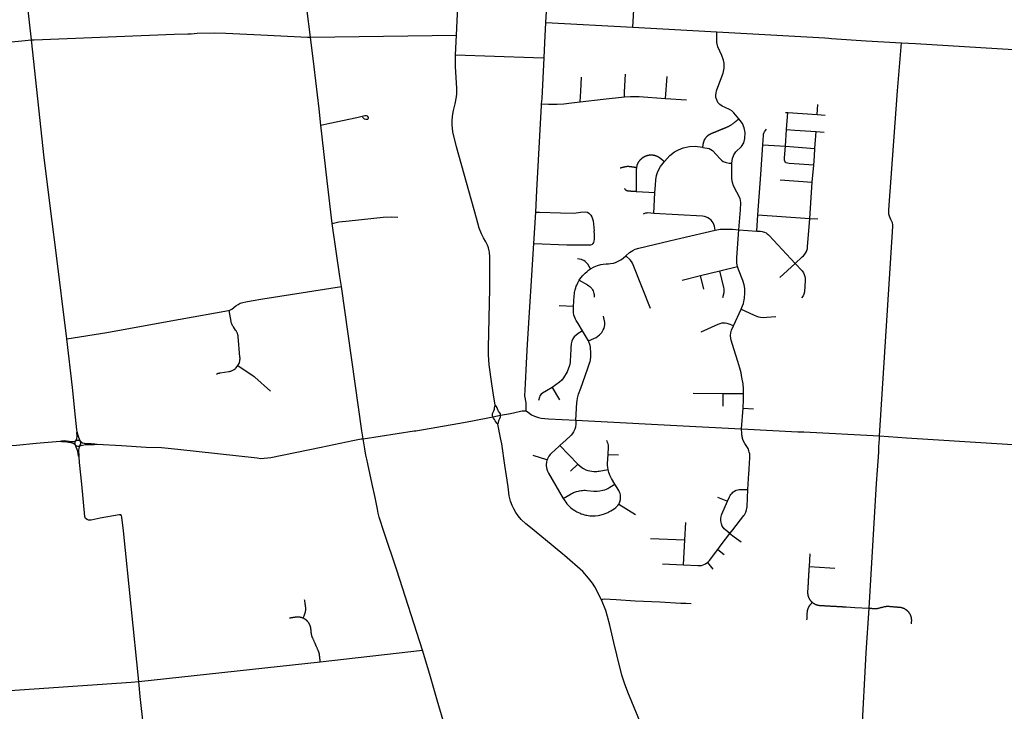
# Model space of a CAD drawing. Header units: feet. Extents: x 1677015 to 1902061, y 161166 to 378285.
# Tile 15 of 66: x 1781776 to 1800426, y 188401 to 201513. Entities that reach past the tile are written whole.
import ezdxf

# ---------------------------------------------------------------- set-up
doc = ezdxf.new("R2010")
doc.units = ezdxf.units.FT
doc.header["$MEASUREMENT"] = 0
doc.layers.add('326765_Road_Centerlines_O', color=7, linetype='Continuous')

msp = doc.modelspace()

# ---------------------------------------------------------------- linework, layer by layer
at = {"layer": '326765_Road_Centerlines_O'}
for p, q in [((1791745, 201457), (1793393, 201370)), ((1793393, 201370), (1794978, 201282)), ((1787287, 201183), (1790048, 201218)), ((1790030, 200848), (1790048, 201218)), ((1794011, 200020), (1794039, 200434)), ((1794011, 200020), (1794407, 199993)), ((1796283, 199756), (1796325, 199753)), ((1796303, 199433), (1796325, 199753)), ((1796325, 199753), (1796884, 199714)), ((1796884, 199714), (1796895, 199906)), ((1796884, 199714), (1797035, 199703)), ((1796280, 199113), (1796303, 199433)), ((1796303, 199433), (1796461, 199421)), ((1796461, 199421), (1796862, 199393)), ((1796839, 199073), (1796862, 199393)), ((1796862, 199393), (1797015, 199382)), ((1795852, 199143), (1796280, 199113)), ((1796280, 199113), (1796437, 199102)), ((1796437, 199102), (1796839, 199073)), ((1796828, 198924), (1796839, 199073)), ((1796816, 198754), (1796828, 198924)), ((1796789, 198435), (1796816, 198754)), ((1796180, 198478), (1796789, 198435)), ((1796740, 197747), (1796789, 198435)), ((1793459, 198259), (1793809, 198238)), ((1793785, 197842), (1793809, 198238)), ((1791514, 197271), (1791552, 197862)), ((1795738, 197506), (1795760, 197816)), ((1795760, 197816), (1796740, 197747)), ((1796740, 197747), (1796895, 197736)), ((1795398, 197530), (1795738, 197506)), ((1795035, 196750), (1795373, 196832)), ((1796173, 196625), (1796463, 196893)), ((1794323, 196577), (1794672, 196662)), ((1794672, 196662), (1795035, 196750)), ((1794735, 196406), (1794672, 196662)), ((1792267, 196075), (1791992, 196086)), ((1795296, 195710), (1795443, 196023)), ((1792548, 195425), (1792438, 195615)), ((1791863, 194541), (1792001, 194309)), ((1790782, 194204), (1790752, 194400)), ((1795104, 194422), (1794530, 194425)), ((1795101, 194188), (1795104, 194422)), ((1795489, 194422), (1795104, 194422)), ((1790791, 194198), (1790782, 194204)), ((1795451, 193759), (1795478, 194148)), ((1795478, 194148), (1795674, 194136)), ((1790323, 193904), (1790739, 193987)), ((1790739, 193987), (1790884, 194015)), ((1790883, 193587), (1790832, 193846)), ((1795451, 193759), (1796516, 193703)), ((1798059, 193569), (1798061, 193621)), ((1792010, 193439), (1792350, 193084)), ((1798052, 193413), (1798059, 193569)), ((1791764, 193166), (1791499, 193252)), ((1792922, 193271), (1793119, 193262)), ((1792208, 192952), (1792350, 193084)), ((1793123, 192327), (1793443, 192135)), ((1794996, 192464), (1795180, 192383)), ((1794374, 191650), (1794396, 191983)), ((1793722, 191680), (1794374, 191650)), ((1794350, 191178), (1794374, 191650)), ((1795000, 191469), (1795121, 191376)), ((1796742, 191386), (1796728, 191147)), ((1793953, 191199), (1794350, 191178)), ((1794803, 191221), (1794904, 191094)), ((1797595, 190372), (1797869, 190356)), ((1787470, 189342), (1789403, 189563)), ((1784030, 188969), (1787470, 189342))]:
    msp.add_line(p, q, dxfattribs=at)
for points in [[(1791745, 201457), (1791980, 205445), (1791995, 205702)], [(1782003, 201130), (1781668, 204103), (1781658, 204134), (1781649, 204156), (1781634, 204176)], [(1790048, 201218), (1790077, 201761), (1790026, 202588), (1789993, 202966)], [(1787287, 201183), (1787218, 201724), (1787172, 202102), (1787135, 202373)], [(1793393, 201370), (1793404, 201587), (1793411, 201706), (1793410, 201753), (1793398, 201861), (1793395, 201940), (1793399, 202007)], [(1791711, 200787), (1791724, 201072), (1791745, 201457)], [(1782003, 201130), (1782050, 201134), (1784705, 201241), (1784960, 201244), (1785023, 201247), (1785141, 201255), (1785472, 201264), (1785683, 201258), (1786344, 201228), (1787229, 201179), (1787287, 201183)], [(1795397, 199632), (1795303, 199746), (1795265, 199783), (1795219, 199808), (1795136, 199846), (1795079, 199874), (1795040, 199904), (1795003, 199944), (1794978, 199993), (1794965, 200036), (1794965, 200085), (1794966, 200124), (1794974, 200165), (1795002, 200231), (1795103, 200500), (1795121, 200594), (1795119, 200687), (1795105, 200743), (1795075, 200832), (1794998, 200998), (1794984, 201080), (1794978, 201282)], [(1794978, 201282), (1797029, 201167), (1797105, 201162), (1797153, 201159)], [(1780893, 201027), (1781816, 201113), (1782003, 201130)], [(1782672, 195462), (1782461, 197144), (1782391, 197686), (1782243, 198896), (1782003, 201130)], [(1787482, 199514), (1787448, 199823), (1787355, 200618), (1787287, 201183)], [(1797153, 201159), (1797810, 201115), (1798478, 201077)], [(1798061, 193621), (1798317, 197590), (1798316, 197625), (1798309, 197659), (1798297, 197690), (1798277, 197723), (1798252, 197787), (1798242, 197826), (1798241, 197911), (1798406, 200166), (1798478, 201077)], [(1798478, 201077), (1798743, 201060), (1801836, 200870)], [(1790675, 197106), (1790671, 197131), (1790657, 197186), (1790636, 197238), (1790605, 197304), (1790564, 197378), (1790523, 197452), (1790482, 197563), (1790428, 197749), (1790048, 199105), (1789982, 199385), (1789970, 199522), (1789969, 199590), (1789974, 199686), (1789994, 199791), (1790023, 199915), (1790051, 200053), (1790056, 200110), (1790055, 200207), (1790031, 200627), (1790030, 200848)], [(1790030, 200848), (1791507, 200795), (1791711, 200787)], [(1791663, 199920), (1791670, 200018), (1791711, 200787)], [(1792394, 199954), (1792404, 200161), (1792420, 200425)], [(1793232, 200050), (1793229, 200144), (1793251, 200480)], [(1791663, 199920), (1791795, 199913), (1791956, 199910), (1792082, 199918), (1792231, 199935), (1792394, 199954)], [(1792394, 199954), (1792825, 200004), (1793232, 200050)], [(1793232, 200050), (1793347, 200057), (1793428, 200058), (1793510, 200054), (1794011, 200020)], [(1791552, 197862), (1791573, 198277), (1791661, 199884), (1791663, 199920)], [(1787482, 199514), (1787650, 199553), (1788163, 199658), (1788241, 199677), (1788313, 199694), (1788339, 199696), (1788355, 199691), (1788366, 199680), (1788375, 199656), (1788377, 199641), (1788373, 199629), (1788365, 199623), (1788352, 199619), (1788335, 199618), (1788310, 199629), (1788289, 199644), (1788267, 199663)], [(1794714, 199093), (1794714, 199099), (1794715, 199104), (1794716, 199109), (1794717, 199113), (1794718, 199118), (1794719, 199123), (1794719, 199128), (1794720, 199132), (1794721, 199137), (1794722, 199142), (1794723, 199146), (1794724, 199151), (1794724, 199156), (1794725, 199160), (1794726, 199165), (1794727, 199169), (1794728, 199173), (1794728, 199178), (1794729, 199182), (1794730, 199186), (1794732, 199191), (1794733, 199195), (1794734, 199199), (1794735, 199203), (1794737, 199207), (1794738, 199211), (1794740, 199215), (1794741, 199219), (1794743, 199223), (1794745, 199227), (1794746, 199231), (1794748, 199235), (1794750, 199239), (1794752, 199243), (1794754, 199247), (1794757, 199251), (1794759, 199255), (1794761, 199258), (1794763, 199262), (1794766, 199266), (1794768, 199269), (1794771, 199273), (1794773, 199276), (1794776, 199280), (1794779, 199283), (1794782, 199287), (1794784, 199290), (1794787, 199293), (1794790, 199296), (1794793, 199299), (1794796, 199303), (1794799, 199306), (1794803, 199309), (1794806, 199312), (1794809, 199314), (1794812, 199317), (1794816, 199320), (1794819, 199323), (1794823, 199325), (1794826, 199328), (1794830, 199331), (1794833, 199333), (1794837, 199335), (1794841, 199338), (1794844, 199340), (1794848, 199342), (1794852, 199344), (1794856, 199347), (1794860, 199349), (1794863, 199350), (1794867, 199352), (1794871, 199354), (1794875, 199356), (1794880, 199358), (1794885, 199360), (1794890, 199362), (1794894, 199364), (1794899, 199366), (1794903, 199367), (1794908, 199369), (1794913, 199371), (1794917, 199373), (1794922, 199375), (1794926, 199377), (1794931, 199379), (1794936, 199381), (1794940, 199383), (1794945, 199385), (1794950, 199386), (1794954, 199388), (1794959, 199390), (1794963, 199392), (1794968, 199394), (1794973, 199396), (1794977, 199398), (1794982, 199400), (1794986, 199402), (1794991, 199404), (1794996, 199405), (1795000, 199407), (1795005, 199409), (1795010, 199411), (1795014, 199413), (1795019, 199415), (1795023, 199417), (1795028, 199419), (1795033, 199421), (1795037, 199422), (1795042, 199424), (1795046, 199426), (1795051, 199428), (1795056, 199430), (1795060, 199432), (1795065, 199434), (1795070, 199436), (1795074, 199438), (1795079, 199440), (1795083, 199441), (1795088, 199443), (1795093, 199445), (1795097, 199447), (1795102, 199449), (1795106, 199451), (1795111, 199453), (1795116, 199455), (1795120, 199457), (1795125, 199459), (1795130, 199460), (1795134, 199462), (1795139, 199464), (1795143, 199466), (1795148, 199468), (1795153, 199470), (1795157, 199472), (1795162, 199474), (1795171, 199477), (1795180, 199481), (1795190, 199486), (1795199, 199490), (1795208, 199495), (1795218, 199500), (1795227, 199505), (1795236, 199510), (1795245, 199515), (1795254, 199521), (1795263, 199526), (1795272, 199532), (1795280, 199538), (1795289, 199544), (1795297, 199550), (1795305, 199557), (1795314, 199563), (1795319, 199568), (1795323, 199571), (1795327, 199574), (1795331, 199577), (1795335, 199581), (1795338, 199584), (1795342, 199587), (1795346, 199590), (1795350, 199593), (1795354, 199596), (1795357, 199600), (1795361, 199603), (1795365, 199606), (1795369, 199609), (1795372, 199612), (1795376, 199615), (1795380, 199618), (1795384, 199621), (1795387, 199624), (1795391, 199628), (1795397, 199632)], [(1795268, 198794), (1795278, 198880), (1795300, 198948), (1795340, 199007), (1795446, 199112), (1795492, 199181), (1795511, 199261), (1795517, 199373), (1795500, 199460), (1795465, 199542), (1795425, 199599), (1795397, 199632)], [(1787697, 197647), (1787598, 198461), (1787482, 199514)], [(1795852, 199143), (1795865, 199318), (1795868, 199340), (1795873, 199361), (1795884, 199387), (1795901, 199413), (1795921, 199438)], [(1793987, 198823), (1794092, 198937), (1794178, 199005), (1794256, 199049), (1794345, 199082), (1794461, 199108), (1794568, 199113), (1794707, 199095), (1794714, 199093)], [(1794714, 199093), (1794834, 199070), (1794870, 199054), (1794902, 199031), (1795042, 198873), (1795070, 198848), (1795104, 198825), (1795157, 198803), (1795216, 198795), (1795268, 198794)], [(1795760, 197816), (1795813, 198581), (1795852, 199143)], [(1796816, 198754), (1796348, 198787), (1796319, 198790), (1796296, 198798), (1796280, 198811), (1796266, 198831), (1796260, 198853), (1796261, 198894), (1796280, 199113)], [(1793464, 198708), (1793464, 198712), (1793471, 198744), (1793472, 198751), (1793474, 198755), (1793475, 198760), (1793477, 198764), (1793478, 198769), (1793480, 198773), (1793482, 198778), (1793484, 198782), (1793486, 198787), (1793488, 198791), (1793490, 198795), (1793492, 198800), (1793494, 198804), (1793496, 198808), (1793499, 198812), (1793501, 198817), (1793504, 198821), (1793506, 198825), (1793509, 198829), (1793512, 198833), (1793514, 198837), (1793517, 198840), (1793520, 198844), (1793524, 198849), (1793536, 198862), (1793551, 198878), (1793556, 198882), (1793560, 198886), (1793564, 198889), (1793568, 198892), (1793571, 198895), (1793575, 198897), (1793579, 198900), (1793583, 198903), (1793587, 198906), (1793591, 198908), (1793595, 198911), (1793599, 198913), (1793603, 198915), (1793608, 198918), (1793612, 198920), (1793616, 198922), (1793621, 198924), (1793625, 198926), (1793629, 198928), (1793634, 198930), (1793638, 198932), (1793643, 198933), (1793647, 198935), (1793652, 198936), (1793656, 198938), (1793661, 198939), (1793666, 198941), (1793670, 198942), (1793675, 198943), (1793680, 198944), (1793684, 198945), (1793689, 198946), (1793694, 198946), (1793699, 198947), (1793703, 198948), (1793708, 198948), (1793713, 198949), (1793718, 198949), (1793722, 198949), (1793727, 198950), (1793732, 198950), (1793737, 198950), (1793742, 198950), (1793746, 198950), (1793751, 198950), (1793756, 198949), (1793761, 198949), (1793766, 198948), (1793770, 198948), (1793775, 198947), (1793780, 198946), (1793785, 198946), (1793789, 198945), (1793794, 198944), (1793799, 198943), (1793803, 198942), (1793808, 198941), (1793813, 198939), (1793817, 198938), (1793822, 198936), (1793826, 198935), (1793831, 198933), (1793835, 198932), (1793840, 198930), (1793844, 198928), (1793849, 198926), (1793853, 198924), (1793857, 198922), (1793862, 198920), (1793866, 198918), (1793870, 198915), (1793874, 198913), (1793878, 198911), (1793883, 198908), (1793887, 198906), (1793891, 198903), (1793895, 198900), (1793898, 198897), (1793902, 198894), (1793906, 198892), (1793910, 198889), (1793914, 198886), (1793916, 198883), (1793920, 198880), (1793924, 198877), (1793927, 198875), (1793987, 198823)], [(1793809, 198238), (1793817, 198377), (1793824, 198479), (1793840, 198562), (1793866, 198638), (1793915, 198731), (1793987, 198823)], [(1793147, 198703), (1793152, 198704), (1793157, 198705), (1793162, 198707), (1793166, 198708), (1793171, 198709), (1793176, 198710), (1793181, 198711), (1793185, 198713), (1793190, 198714), (1793195, 198715), (1793200, 198716), (1793205, 198718), (1793209, 198719), (1793214, 198720), (1793219, 198721), (1793224, 198723), (1793228, 198724), (1793233, 198725), (1793238, 198726), (1793244, 198728), (1793249, 198729), (1793253, 198730), (1793257, 198730), (1793261, 198731), (1793266, 198732), (1793270, 198732), (1793274, 198733), (1793279, 198733), (1793283, 198734), (1793287, 198734), (1793292, 198734), (1793296, 198734), (1793300, 198734), (1793305, 198734), (1793309, 198734), (1793314, 198734), (1793318, 198734), (1793322, 198733), (1793327, 198733), (1793331, 198732), (1793335, 198732), (1793339, 198731), (1793344, 198731), (1793349, 198730), (1793353, 198729), (1793358, 198728), (1793363, 198728), (1793368, 198727), (1793373, 198726), (1793378, 198725), (1793383, 198724), (1793388, 198724), (1793393, 198723), (1793398, 198722), (1793403, 198721), (1793408, 198721), (1793413, 198720), (1793418, 198719), (1793422, 198718), (1793427, 198718), (1793432, 198717), (1793437, 198716), (1793442, 198715), (1793447, 198715), (1793452, 198714), (1793457, 198713), (1793464, 198712)], [(1793459, 198259), (1793459, 198264), (1793459, 198269), (1793459, 198274), (1793459, 198279), (1793459, 198284), (1793459, 198289), (1793459, 198294), (1793459, 198299), (1793459, 198304), (1793459, 198309), (1793460, 198314), (1793460, 198319), (1793460, 198324), (1793460, 198329), (1793460, 198334), (1793460, 198338), (1793460, 198343), (1793460, 198348), (1793460, 198353), (1793460, 198358), (1793460, 198363), (1793460, 198368), (1793460, 198373), (1793460, 198378), (1793460, 198383), (1793460, 198388), (1793460, 198393), (1793460, 198398), (1793460, 198403), (1793460, 198408), (1793460, 198413), (1793460, 198418), (1793460, 198423), (1793460, 198428), (1793460, 198433), (1793460, 198438), (1793460, 198443), (1793460, 198448), (1793460, 198453), (1793460, 198458), (1793460, 198463), (1793461, 198468), (1793461, 198473), (1793461, 198478), (1793461, 198483), (1793461, 198488), (1793461, 198493), (1793461, 198498), (1793461, 198503), (1793461, 198508), (1793461, 198513), (1793461, 198518), (1793461, 198522), (1793461, 198527), (1793461, 198532), (1793461, 198537), (1793461, 198542), (1793461, 198547), (1793461, 198552), (1793461, 198557), (1793461, 198562), (1793461, 198567), (1793461, 198572), (1793461, 198577), (1793461, 198582), (1793461, 198587), (1793461, 198592), (1793461, 198597), (1793461, 198602), (1793461, 198607), (1793461, 198612), (1793461, 198617), (1793461, 198622), (1793462, 198627), (1793462, 198632), (1793462, 198637), (1793462, 198642), (1793462, 198647), (1793462, 198652), (1793462, 198657), (1793462, 198662), (1793462, 198667), (1793462, 198672), (1793462, 198677), (1793462, 198684), (1793462, 198689), (1793462, 198694), (1793463, 198699), (1793463, 198704), (1793464, 198708), (1793464, 198712)], [(1795398, 197530), (1795427, 197906), (1795433, 198049), (1795430, 198088), (1795420, 198125), (1795297, 198365), (1795275, 198427), (1795267, 198495), (1795266, 198546), (1795268, 198794)], [(1793230, 198311), (1793233, 198307), (1793236, 198304), (1793238, 198301), (1793241, 198298), (1793244, 198296), (1793247, 198293), (1793250, 198291), (1793253, 198289), (1793256, 198286), (1793259, 198284), (1793263, 198282), (1793266, 198280), (1793269, 198279), (1793273, 198277), (1793276, 198276), (1793280, 198274), (1793284, 198273), (1793287, 198272), (1793291, 198271), (1793295, 198270), (1793298, 198269), (1793302, 198269), (1793306, 198268), (1793310, 198268), (1793313, 198268), (1793318, 198267), (1793323, 198267), (1793328, 198267), (1793333, 198266), (1793338, 198266), (1793343, 198266), (1793348, 198266), (1793353, 198265), (1793358, 198265), (1793363, 198265), (1793368, 198264), (1793373, 198264), (1793378, 198264), (1793383, 198263), (1793388, 198263), (1793392, 198263), (1793397, 198263), (1793402, 198262), (1793407, 198262), (1793412, 198262), (1793417, 198261), (1793422, 198261), (1793427, 198261), (1793432, 198261), (1793437, 198260), (1793442, 198260), (1793447, 198260), (1793452, 198259), (1793459, 198259)], [(1787697, 197647), (1787819, 197679), (1788016, 197700), (1788663, 197771), (1788821, 197776), (1788936, 197772)], [(1791552, 197862), (1791621, 197864), (1792017, 197854), (1792277, 197843), (1792401, 197864), (1792487, 197868), (1792531, 197862), (1792559, 197843), (1792592, 197810), (1792613, 197777), (1792627, 197738), (1792636, 197699), (1792660, 197513)], [(1793785, 197842), (1793677, 197849), (1793653, 197848), (1793629, 197845), (1793611, 197840), (1793597, 197835), (1793583, 197828)], [(1794951, 197525), (1794935, 197600), (1794924, 197633), (1794910, 197661), (1794894, 197686), (1794871, 197713), (1794845, 197736), (1794812, 197757), (1794784, 197770), (1794747, 197782), (1794708, 197787), (1793785, 197842)], [(1796463, 196893), (1796600, 197019), (1796622, 197039), (1796648, 197068), (1796663, 197090), (1796678, 197116), (1796687, 197137), (1796693, 197157), (1796697, 197174), (1796701, 197205), (1796740, 197747)], [(1787869, 196454), (1787843, 196645), (1787697, 197647)], [(1791514, 197271), (1792141, 197248), (1792366, 197247), (1792487, 197247), (1792552, 197243), (1792592, 197246), (1792626, 197257), (1792640, 197269), (1792653, 197289), (1792659, 197313), (1792665, 197352), (1792666, 197441), (1792660, 197513)], [(1793257, 197039), (1793329, 197102), (1793389, 197138), (1793436, 197160), (1793503, 197181), (1794082, 197318), (1794296, 197369), (1794951, 197525)], [(1794951, 197525), (1795047, 197540), (1795117, 197544), (1795187, 197544), (1795278, 197539), (1795398, 197530)], [(1795373, 196832), (1795366, 196864), (1795362, 196898), (1795360, 196924), (1795359, 196959), (1795360, 197005), (1795398, 197530)], [(1795738, 197506), (1795808, 197502), (1795840, 197497), (1795861, 197492), (1795886, 197484), (1795913, 197470), (1795935, 197456), (1795956, 197440), (1795974, 197422), (1796463, 196893)], [(1791369, 194101), (1791368, 194250), (1791346, 194383), (1791355, 194610), (1791378, 195003), (1791396, 195359), (1791514, 197271)], [(1790680, 196428), (1790684, 196956), (1790680, 197034), (1790677, 197083), (1790675, 197106)], [(1792589, 196790), (1792536, 196878), (1792523, 196892), (1792502, 196914), (1792485, 196928), (1792460, 196946), (1792441, 196956), (1792417, 196966), (1792379, 196976), (1792340, 196980)], [(1792589, 196790), (1792657, 196825), (1792720, 196851), (1792786, 196869), (1792830, 196877), (1792887, 196883), (1792898, 196884), (1792927, 196885), (1792970, 196890), (1793021, 196900), (1793063, 196913), (1793111, 196933), (1793165, 196963), (1793207, 196994), (1793257, 197039)], [(1793726, 196041), (1793399, 196866), (1793386, 196895), (1793367, 196926), (1793338, 196961), (1793257, 197039)], [(1792376, 196576), (1792408, 196622), (1792444, 196666), (1792484, 196707), (1792522, 196742), (1792549, 196763), (1792589, 196790)], [(1795443, 196023), (1795470, 196089), (1795485, 196135), (1795494, 196173), (1795500, 196195), (1795507, 196243), (1795513, 196329), (1795509, 196414), (1795497, 196487), (1795473, 196569), (1795389, 196780), (1795373, 196832)], [(1796463, 196893), (1796595, 196750), (1796621, 196715), (1796637, 196684), (1796644, 196663), (1796650, 196642), (1796655, 196616), (1796656, 196569), (1796640, 196353), (1796631, 196308), (1796616, 196275), (1796587, 196240)], [(1792267, 196075), (1792281, 196278), (1792284, 196317), (1792288, 196339), (1792299, 196395), (1792308, 196427), (1792319, 196460), (1792328, 196481), (1792346, 196522), (1792376, 196576)], [(1792376, 196576), (1792533, 196486), (1792557, 196470), (1792574, 196457), (1792587, 196445), (1792601, 196428), (1792612, 196415), (1792626, 196393), (1792636, 196373), (1792645, 196349), (1792652, 196324), (1792656, 196302), (1792657, 196285), (1792658, 196268), (1792657, 196255)], [(1795097, 196244), (1795117, 196342), (1795119, 196368), (1795119, 196390), (1795117, 196411), (1795112, 196437), (1795035, 196750)], [(1785743, 196002), (1785769, 196011), (1785793, 196023), (1785834, 196056), (1785870, 196086), (1785912, 196116), (1785955, 196137), (1786000, 196149), (1786057, 196163), (1786160, 196183), (1786382, 196219), (1787869, 196454)], [(1788280, 193569), (1788259, 193717), (1787869, 196454)], [(1790671, 194968), (1790670, 194973), (1790658, 195160), (1790658, 195295), (1790680, 196418), (1790680, 196428)], [(1792438, 195615), (1792354, 195751), (1792315, 195810), (1792302, 195835), (1792289, 195867), (1792274, 195913), (1792266, 195962), (1792264, 196017), (1792267, 196075)], [(1795443, 196023), (1795675, 195916), (1795731, 195894), (1795771, 195883), (1795807, 195875), (1795866, 195870), (1795926, 195871), (1796101, 195888)], [(1782672, 195462), (1783426, 195583), (1784152, 195713), (1784815, 195837), (1785732, 195998), (1785743, 196002)], [(1785911, 194955), (1785931, 194995), (1785939, 195017), (1785946, 195043), (1785949, 195065), (1785950, 195081), (1785950, 195096), (1785948, 195118), (1785914, 195508), (1785913, 195516), (1785912, 195523), (1785910, 195535), (1785908, 195544), (1785905, 195555), (1785902, 195565), (1785898, 195575), (1785894, 195584), (1785890, 195592), (1785885, 195601), (1785882, 195608), (1785878, 195615), (1785872, 195623), (1785867, 195630), (1785824, 195689), (1785820, 195695), (1785813, 195706), (1785806, 195718), (1785800, 195731), (1785794, 195745), (1785789, 195759), (1785785, 195770), (1785782, 195783), (1785780, 195794), (1785743, 196002)], [(1792548, 195425), (1792649, 195470), (1792693, 195491), (1792727, 195512), (1792761, 195541), (1792784, 195564), (1792801, 195585), (1792818, 195608), (1792831, 195636), (1792844, 195666), (1792854, 195696), (1792858, 195731), (1792858, 195770), (1792835, 195890)], [(1795296, 195710), (1795235, 195735), (1795213, 195744), (1795179, 195755), (1795139, 195762), (1795108, 195762), (1795070, 195758), (1795037, 195750), (1795003, 195737), (1794676, 195590)], [(1795479, 194588), (1795477, 194607), (1795457, 194732), (1795439, 194817), (1795417, 194906), (1795378, 195034), (1795305, 195272), (1795253, 195435), (1795245, 195467), (1795241, 195523), (1795245, 195574), (1795260, 195629), (1795296, 195710)], [(1782862, 193702), (1782856, 193740), (1782834, 193977), (1782778, 194539), (1782672, 195462)], [(1792438, 195615), (1792357, 195563), (1792315, 195533), (1792281, 195501), (1792256, 195465), (1792236, 195421), (1792225, 195368), (1792218, 195299), (1792208, 195121), (1792206, 195070), (1792202, 195017), (1792190, 194957), (1792148, 194835), (1792078, 194722), (1792043, 194680), (1792004, 194644), (1791863, 194541)], [(1792313, 193922), (1792331, 194254), (1792334, 194288), (1792342, 194341), (1792361, 194413), (1792402, 194529), (1792529, 194889), (1792569, 195002), (1792579, 195032), (1792587, 195062), (1792593, 195123), (1792596, 195194), (1792595, 195232), (1792591, 195269), (1792587, 195304), (1792579, 195338), (1792548, 195425)], [(1785503, 194796), (1785524, 194805), (1785537, 194809), (1785543, 194811), (1785550, 194812), (1785558, 194814), (1785565, 194816), (1785573, 194817), (1785739, 194843), (1785752, 194846), (1785760, 194848), (1785775, 194852), (1785787, 194856), (1785801, 194861), (1785814, 194867), (1785827, 194875), (1785838, 194882), (1785857, 194896), (1785867, 194904), (1785879, 194915), (1785911, 194955)], [(1785911, 194955), (1786200, 194759), (1786204, 194757), (1786208, 194754), (1786212, 194751), (1786215, 194748), (1786219, 194746), (1786223, 194742), (1786228, 194737), (1786525, 194470)], [(1790752, 194400), (1790721, 194610), (1790671, 194968)], [(1791863, 194541), (1791755, 194477), (1791676, 194430), (1791652, 194412), (1791631, 194382), (1791620, 194354), (1791606, 194294)], [(1795489, 194422), (1795488, 194494), (1795484, 194536), (1795479, 194588)], [(1795478, 194148), (1795487, 194312), (1795489, 194422)], [(1790739, 193987), (1790734, 194010), (1790733, 194038), (1790741, 194062), (1790756, 194096), (1790767, 194130), (1790772, 194153), (1790773, 194181), (1790782, 194204)], [(1790884, 194015), (1790881, 194043), (1790866, 194068), (1790847, 194090), (1790836, 194119), (1790823, 194156), (1790804, 194188), (1790791, 194198)], [(1790832, 193846), (1790816, 193861), (1790800, 193885), (1790781, 193910), (1790767, 193931), (1790753, 193956), (1790739, 193987)], [(1790832, 193846), (1790843, 193873), (1790853, 193916), (1790868, 193954), (1790881, 193984), (1790884, 194015)], [(1790884, 194015), (1791072, 194045), (1791155, 194064), (1791262, 194094), (1791296, 194099), (1791369, 194101)], [(1791369, 194101), (1791416, 194066), (1791472, 194025), (1791529, 193996), (1791600, 193971), (1791656, 193958), (1791794, 193945), (1792313, 193922)], [(1789277, 193720), (1790073, 193855), (1790323, 193904)], [(1792313, 193922), (1792310, 193832), (1792306, 193807), (1792302, 193788), (1792291, 193752), (1792285, 193735), (1792266, 193697), (1792246, 193667), (1792223, 193638), (1792202, 193617), (1792128, 193546), (1792010, 193439)], [(1792313, 193922), (1794582, 193803), (1795451, 193759)], [(1782835, 193528), (1782844, 193543), (1782856, 193571), (1782863, 193609), (1782864, 193632), (1782861, 193668), (1782857, 193687), (1782862, 193702)], [(1782922, 193529), (1782898, 193591), (1782882, 193639), (1782872, 193685), (1782862, 193702)], [(1788280, 193569), (1789251, 193716), (1789277, 193720)], [(1790966, 193066), (1790906, 193474), (1790883, 193587)], [(1795603, 193280), (1795596, 193313), (1795588, 193341), (1795573, 193382), (1795511, 193479), (1795476, 193546), (1795472, 193558), (1795469, 193570), (1795464, 193589), (1795461, 193608), (1795458, 193627), (1795456, 193646), (1795456, 193666), (1795451, 193759)], [(1796516, 193703), (1796628, 193697), (1798061, 193621)], [(1798061, 193621), (1798572, 193587), (1801897, 193379)], [(1780974, 193387), (1781246, 193410), (1781452, 193426), (1781716, 193448), (1782091, 193485), (1782466, 193517), (1782540, 193524)], [(1782540, 193524), (1782568, 193532), (1782616, 193534), (1782666, 193532), (1782714, 193525), (1782746, 193518), (1782778, 193516), (1782806, 193519), (1782835, 193528)], [(1782540, 193524), (1782570, 193517), (1782638, 193515), (1782700, 193507), (1782745, 193499), (1782782, 193487), (1782810, 193470), (1782834, 193448), (1782851, 193436), (1782872, 193428), (1782893, 193431), (1782918, 193437)], [(1782902, 193225), (1782893, 193241), (1782885, 193287), (1782878, 193325), (1782865, 193368), (1782849, 193410), (1782834, 193448), (1782826, 193467), (1782823, 193485), (1782825, 193498), (1782828, 193509), (1782835, 193528)], [(1782835, 193528), (1782854, 193537), (1782872, 193541), (1782888, 193541), (1782901, 193539), (1782922, 193529)], [(1782902, 193225), (1782905, 193261), (1782895, 193327), (1782896, 193358), (1782900, 193387), (1782907, 193414), (1782918, 193437)], [(1782918, 193437), (1782934, 193468), (1782936, 193490), (1782931, 193507), (1782922, 193529)], [(1782918, 193437), (1782969, 193448), (1783023, 193457), (1783078, 193460), (1783190, 193458), (1783243, 193463)], [(1782922, 193529), (1782948, 193505), (1782968, 193493), (1782995, 193484), (1783014, 193479), (1783052, 193477), (1783096, 193479), (1783132, 193478), (1783201, 193474), (1783243, 193463)], [(1783243, 193463), (1783706, 193442), (1784173, 193411), (1784461, 193400), (1784769, 193372), (1786272, 193204), (1786343, 193195), (1786533, 193216), (1787486, 193410), (1788089, 193534), (1788247, 193565), (1788280, 193569)], [(1789403, 189563), (1788920, 191077), (1788680, 191793), (1788588, 192084), (1788569, 192160), (1788555, 192235), (1788509, 192456), (1788450, 192706), (1788371, 193093), (1788353, 193183), (1788335, 193257), (1788312, 193375), (1788280, 193569)], [(1792010, 193439), (1791990, 193422), (1791852, 193297)], [(1792922, 193271), (1792929, 193418), (1792929, 193430), (1792928, 193448), (1792923, 193474), (1792913, 193499), (1792901, 193520), (1792890, 193536)], [(1797869, 190356), (1798005, 192723), (1798027, 192972), (1798048, 193314), (1798052, 193413)], [(1784030, 188969), (1783740, 191820), (1783714, 192082), (1783706, 192106), (1783692, 192124), (1783659, 192127), (1783303, 192065), (1783131, 192027), (1783081, 192027), (1783053, 192036), (1783024, 192057), (1783008, 192096), (1782952, 192705), (1782912, 193120), (1782902, 193225)], [(1791852, 193297), (1791843, 193288), (1791822, 193267), (1791802, 193241), (1791785, 193215), (1791774, 193191), (1791764, 193166)], [(1792921, 192988), (1792915, 193025), (1792913, 193068), (1792913, 193102), (1792922, 193271)], [(1795570, 192606), (1795586, 192913), (1795593, 192981), (1795601, 193116), (1795607, 193193), (1795608, 193207), (1795608, 193231), (1795607, 193256), (1795603, 193280)], [(1792094, 191356), (1792064, 191382), (1791735, 191650), (1791449, 191887), (1791366, 191956), (1791277, 192040), (1791219, 192106), (1791176, 192168), (1791139, 192237), (1791105, 192304), (1791074, 192386), (1791047, 192489), (1791027, 192655), (1790996, 192863), (1790966, 193066)], [(1791764, 193166), (1791756, 193120), (1791751, 193089), (1791750, 193058), (1791753, 193022), (1791759, 192991), (1791773, 192952), (1791791, 192914), (1792073, 192436)], [(1792350, 193084), (1792424, 193023), (1792458, 193002), (1792500, 192982), (1792537, 192969), (1792575, 192959), (1792614, 192952), (1792653, 192949), (1792676, 192949), (1792707, 192950), (1792731, 192953), (1792755, 192957), (1792921, 192988)], [(1793050, 192708), (1792985, 192816), (1792953, 192881), (1792946, 192899), (1792935, 192931), (1792928, 192956), (1792921, 192988)], [(1792073, 192436), (1792224, 192524), (1792246, 192536), (1792269, 192547), (1792302, 192561), (1792326, 192569), (1792360, 192578), (1792377, 192582), (1792412, 192587), (1792438, 192590), (1792464, 192591), (1792490, 192591), (1792516, 192589), (1792651, 192577), (1792685, 192576), (1792712, 192576), (1792764, 192580), (1792824, 192593), (1792857, 192603), (1792890, 192616), (1792914, 192627), (1792955, 192650), (1793050, 192708)], [(1793123, 192327), (1793137, 192352), (1793145, 192373), (1793156, 192415), (1793159, 192463), (1793158, 192480), (1793155, 192506), (1793149, 192528), (1793144, 192544), (1793139, 192557), (1793131, 192572), (1793123, 192588), (1793050, 192708)], [(1795180, 192383), (1795219, 192469), (1795234, 192496), (1795246, 192514), (1795254, 192524), (1795269, 192540), (1795285, 192555), (1795306, 192571), (1795336, 192588), (1795348, 192593), (1795377, 192603), (1795403, 192609), (1795447, 192609), (1795483, 192608), (1795570, 192606)], [(1795228, 191771), (1795284, 191845), (1795492, 192112), (1795504, 192129), (1795518, 192151), (1795531, 192180), (1795544, 192219), (1795550, 192245), (1795553, 192275), (1795570, 192606)], [(1792073, 192436), (1792087, 192412), (1792100, 192393), (1792120, 192365), (1792142, 192338), (1792165, 192312), (1792175, 192300), (1792199, 192276), (1792216, 192261), (1792242, 192240), (1792261, 192226), (1792289, 192207), (1792308, 192196), (1792328, 192185), (1792359, 192169), (1792390, 192156), (1792411, 192148), (1792443, 192137), (1792476, 192128), (1792498, 192122), (1792520, 192118), (1792543, 192114), (1792576, 192110), (1792610, 192108), (1792644, 192108), (1792678, 192109), (1792734, 192115), (1792768, 192121), (1792812, 192132), (1792834, 192139), (1792866, 192150), (1792887, 192158), (1792918, 192172), (1792938, 192183), (1792974, 192203), (1793039, 192243), (1793071, 192266), (1793090, 192284), (1793107, 192304), (1793123, 192327)], [(1795228, 191771), (1795150, 191834), (1795119, 191864), (1795107, 191877), (1795085, 191909), (1795069, 191955), (1795060, 191984), (1795055, 192019), (1795055, 192054), (1795061, 192093), (1795068, 192118), (1795078, 192142), (1795180, 192383)], [(1795000, 191469), (1795065, 191558), (1795228, 191771)], [(1795228, 191771), (1795309, 191708), (1795439, 191616)], [(1792797, 190517), (1792668, 190764), (1792624, 190834), (1792551, 190925), (1792440, 191055), (1792094, 191356)], [(1794803, 191221), (1794825, 191242), (1794842, 191262), (1795000, 191469)], [(1794350, 191178), (1794624, 191166), (1794661, 191164), (1794689, 191168), (1794723, 191177), (1794752, 191188), (1794775, 191201), (1794803, 191221)], [(1796728, 191147), (1796727, 191137), (1796727, 191127), (1796726, 191117), (1796726, 191107), (1796725, 191098), (1796725, 191088), (1796724, 191078), (1796723, 191068), (1796723, 191058), (1796722, 191048), (1796722, 191038), (1796721, 191029), (1796720, 191019), (1796720, 191009), (1796719, 190999), (1796719, 190989), (1796718, 190979), (1796717, 190969), (1796717, 190960), (1796716, 190950), (1796716, 190940), (1796715, 190930), (1796715, 190920), (1796714, 190910), (1796713, 190900), (1796713, 190891), (1796712, 190881), (1796712, 190871), (1796711, 190861), (1796710, 190851), (1796710, 190841), (1796709, 190831), (1796709, 190822), (1796708, 190812), (1796708, 190802), (1796707, 190792), (1796706, 190782), (1796706, 190772), (1796705, 190762), (1796705, 190753), (1796704, 190743), (1796703, 190733), (1796703, 190723), (1796702, 190713), (1796702, 190703), (1796701, 190693), (1796700, 190684), (1796700, 190674), (1796700, 190669), (1796700, 190665), (1796699, 190661), (1796699, 190656), (1796700, 190652), (1796700, 190648), (1796700, 190644), (1796700, 190639), (1796701, 190635), (1796701, 190631), (1796702, 190626), (1796702, 190622), (1796703, 190618), (1796704, 190614), (1796704, 190609), (1796705, 190605), (1796706, 190601), (1796707, 190597), (1796708, 190593), (1796710, 190588), (1796711, 190584), (1796712, 190580), (1796714, 190576), (1796715, 190572), (1796717, 190568), (1796718, 190564), (1796720, 190560), (1796722, 190556), (1796723, 190552), (1796725, 190548), (1796727, 190544), (1796729, 190541), (1796731, 190537), (1796733, 190533), (1796736, 190529), (1796738, 190526), (1796740, 190522), (1796743, 190518), (1796745, 190515), (1796748, 190511), (1796750, 190508), (1796753, 190505), (1796755, 190501), (1796758, 190498), (1796761, 190495), (1796764, 190491), (1796767, 190488), (1796770, 190485), (1796773, 190482), (1796776, 190479), (1796779, 190476), (1796782, 190473), (1796785, 190470), (1796789, 190467), (1796792, 190465), (1796795, 190462)], [(1796728, 191147), (1797121, 191124), (1797217, 191118)], [(1787149, 190165), (1787152, 190174), (1787155, 190183), (1787158, 190191), (1787161, 190200), (1787164, 190209), (1787167, 190218), (1787170, 190227), (1787173, 190235), (1787176, 190244), (1787179, 190253), (1787182, 190262), (1787184, 190266), (1787185, 190270), (1787186, 190274), (1787187, 190278), (1787188, 190282), (1787190, 190287), (1787190, 190291), (1787191, 190295), (1787192, 190299), (1787193, 190304), (1787193, 190308), (1787194, 190312), (1787195, 190316), (1787195, 190321), (1787195, 190325), (1787196, 190329), (1787196, 190333), (1787196, 190338), (1787196, 190342), (1787196, 190346), (1787196, 190351), (1787196, 190355), (1787196, 190359), (1787195, 190364), (1787195, 190368), (1787194, 190372), (1787194, 190376), (1787193, 190381), (1787192, 190390), (1787190, 190399), (1787189, 190409), (1787188, 190418), (1787186, 190428), (1787185, 190437), (1787183, 190446), (1787182, 190456), (1787181, 190465), (1787179, 190475), (1787178, 190484), (1787176, 190493), (1787175, 190503), (1787173, 190512)], [(1792797, 190517), (1792806, 190522), (1792821, 190529), (1792846, 190532), (1793075, 190522), (1793435, 190498), (1793901, 190476), (1794302, 190451), (1794393, 190452), (1794497, 190443)], [(1793574, 188081), (1793561, 188116), (1793493, 188292), (1793298, 188767), (1793232, 188935), (1793183, 189084), (1793086, 189475), (1793029, 189703), (1792952, 190035), (1792911, 190196), (1792876, 190310), (1792797, 190517)], [(1796687, 190133), (1796688, 190143), (1796689, 190152), (1796689, 190162), (1796690, 190172), (1796690, 190182), (1796691, 190191), (1796691, 190201), (1796692, 190211), (1796692, 190221), (1796693, 190231), (1796694, 190240), (1796694, 190250), (1796695, 190260), (1796695, 190270), (1796696, 190279), (1796696, 190284), (1796696, 190288), (1796697, 190292), (1796697, 190297), (1796698, 190301), (1796699, 190305), (1796699, 190309), (1796700, 190314), (1796701, 190318), (1796702, 190322), (1796703, 190326), (1796704, 190331), (1796705, 190335), (1796707, 190339), (1796708, 190343), (1796709, 190347), (1796711, 190351), (1796712, 190355), (1796714, 190359), (1796715, 190363), (1796717, 190367), (1796719, 190371), (1796721, 190375), (1796723, 190379), (1796725, 190383), (1796727, 190387), (1796729, 190390), (1796731, 190394), (1796734, 190398), (1796736, 190402), (1796738, 190405), (1796741, 190409), (1796743, 190412), (1796746, 190416), (1796748, 190419), (1796751, 190423), (1796754, 190426), (1796760, 190433), (1796766, 190440), (1796771, 190447), (1796777, 190454), (1796783, 190460), (1796789, 190467)], [(1796785, 190470), (1796789, 190467), (1796792, 190465), (1796795, 190462), (1796799, 190459), (1796802, 190457), (1796806, 190454), (1796809, 190452), (1796813, 190449), (1796817, 190447), (1796820, 190445), (1796824, 190443), (1796828, 190440), (1796832, 190438), (1796836, 190436), (1796839, 190434), (1796843, 190433), (1796847, 190431), (1796851, 190429), (1796855, 190427), (1796859, 190426), (1796863, 190424), (1796867, 190423), (1796872, 190421), (1796876, 190420), (1796880, 190419), (1796884, 190418), (1796888, 190416), (1796892, 190415), (1796897, 190415), (1796901, 190414), (1796905, 190413), (1796909, 190412), (1796914, 190411), (1796918, 190411), (1796922, 190410), (1796927, 190410), (1796931, 190410), (1796935, 190409), (1796945, 190409), (1796955, 190408), (1796965, 190408), (1796975, 190407), (1796985, 190406), (1796995, 190406), (1797005, 190405), (1797015, 190405), (1797025, 190404), (1797035, 190404), (1797044, 190403), (1797054, 190403), (1797064, 190402), (1797074, 190401), (1797084, 190401), (1797094, 190400), (1797104, 190400), (1797114, 190399), (1797124, 190399), (1797134, 190398), (1797144, 190397), (1797154, 190397), (1797163, 190396), (1797173, 190396), (1797183, 190395), (1797193, 190395), (1797203, 190394), (1797213, 190394), (1797223, 190393), (1797233, 190392), (1797243, 190392), (1797253, 190391), (1797263, 190391), (1797273, 190390), (1797283, 190390), (1797292, 190389), (1797302, 190388), (1797312, 190388), (1797322, 190387), (1797332, 190387), (1797342, 190386), (1797352, 190386), (1797362, 190385), (1797372, 190385), (1797382, 190384), (1797392, 190383), (1797402, 190383), (1797411, 190382), (1797421, 190382), (1797431, 190381), (1797595, 190372)], [(1797720, 187832), (1797729, 187953), (1797812, 189513), (1797869, 190356)], [(1797869, 190356), (1797878, 190355), (1797888, 190355), (1797898, 190354), (1797908, 190354), (1797918, 190353), (1797928, 190353), (1797938, 190352), (1797948, 190351), (1797958, 190351), (1797968, 190350), (1797972, 190350), (1797976, 190350), (1797980, 190350), (1797984, 190350), (1797989, 190350), (1797993, 190350), (1797997, 190350), (1798001, 190350), (1798006, 190351), (1798010, 190351), (1798014, 190352), (1798022, 190353), (1798026, 190354)], [(1798022, 190353), (1798026, 190354), (1798031, 190354), (1798035, 190355), (1798039, 190356), (1798043, 190357), (1798052, 190360), (1798062, 190362), (1798071, 190364), (1798081, 190367), (1798090, 190369), (1798100, 190371), (1798109, 190374), (1798119, 190376), (1798128, 190379), (1798138, 190381), (1798147, 190383), (1798157, 190386), (1798161, 190387), (1798165, 190388), (1798169, 190388), (1798174, 190389), (1798178, 190390), (1798182, 190391), (1798186, 190391), (1798190, 190392), (1798195, 190392), (1798199, 190392), (1798203, 190393), (1798207, 190393), (1798211, 190393), (1798216, 190393), (1798220, 190393), (1798224, 190393), (1798228, 190393), (1798233, 190393), (1798237, 190392), (1798247, 190392), (1798257, 190391), (1798267, 190390), (1798276, 190389), (1798286, 190388), (1798296, 190388), (1798306, 190387), (1798316, 190386), (1798326, 190385), (1798336, 190385), (1798346, 190384), (1798356, 190383), (1798366, 190382), (1798376, 190382), (1798386, 190381), (1798396, 190380), (1798406, 190379), (1798416, 190379), (1798426, 190378), (1798436, 190377), (1798440, 190377), (1798444, 190376), (1798449, 190376), (1798453, 190375), (1798457, 190374), (1798461, 190374), (1798466, 190373), (1798470, 190372), (1798474, 190371), (1798478, 190370), (1798483, 190369), (1798487, 190368), (1798491, 190366), (1798495, 190365), (1798499, 190364), (1798503, 190362), (1798507, 190361), (1798512, 190359), (1798516, 190357), (1798520, 190355), (1798523, 190354), (1798527, 190352), (1798531, 190350), (1798535, 190348), (1798539, 190346), (1798543, 190343), (1798547, 190341), (1798550, 190339), (1798554, 190337), (1798557, 190334), (1798561, 190332), (1798565, 190329), (1798568, 190326), (1798572, 190324), (1798575, 190321), (1798578, 190318), (1798582, 190315), (1798585, 190312), (1798588, 190310), (1798591, 190306), (1798594, 190303), (1798597, 190300), (1798600, 190297), (1798603, 190294), (1798606, 190291), (1798609, 190287), (1798612, 190284), (1798614, 190280), (1798617, 190277), (1798619, 190273), (1798622, 190270), (1798624, 190266), (1798627, 190263), (1798629, 190259), (1798631, 190255), (1798634, 190251), (1798636, 190248), (1798638, 190244), (1798640, 190240), (1798642, 190236), (1798644, 190232), (1798645, 190228), (1798647, 190224), (1798649, 190220), (1798650, 190216), (1798652, 190212), (1798653, 190208), (1798655, 190204), (1798656, 190199), (1798657, 190195), (1798658, 190191), (1798659, 190187), (1798660, 190183), (1798661, 190178), (1798662, 190174), (1798663, 190170), (1798663, 190165), (1798664, 190161), (1798665, 190157), (1798665, 190152), (1798665, 190148), (1798666, 190144), (1798666, 190139), (1798666, 190135), (1798666, 190131), (1798666, 190126), (1798666, 190122), (1798666, 190118), (1798666, 190113), (1798666, 190109), (1798665, 190099), (1798664, 190090), (1798663, 190081), (1798663, 190071), (1798662, 190062)], [(1787153, 190163), (1787149, 190165), (1787145, 190167), (1787141, 190168), (1787137, 190170), (1787133, 190172), (1787129, 190173), (1787125, 190175), (1787121, 190176), (1787117, 190177), (1787113, 190178), (1787109, 190179), (1787104, 190181), (1787100, 190182), (1787096, 190182), (1787092, 190183), (1787088, 190184), (1787083, 190185), (1787079, 190185), (1787075, 190186), (1787071, 190187), (1787066, 190187), (1787062, 190187), (1787058, 190188), (1787053, 190188), (1787049, 190188), (1787045, 190188), (1787041, 190188), (1787036, 190188), (1787032, 190188), (1787028, 190187), (1787023, 190187), (1787019, 190187), (1787015, 190186), (1787011, 190186), (1787006, 190185), (1786997, 190184), (1786988, 190182), (1786978, 190181), (1786969, 190179), (1786960, 190178), (1786950, 190177), (1786941, 190175), (1786932, 190174), (1786922, 190172), (1786913, 190171), (1786904, 190170), (1786894, 190168), (1786885, 190167)], [(1787470, 189342), (1787468, 189352), (1787467, 189361), (1787466, 189371), (1787465, 189381), (1787464, 189391), (1787463, 189401), (1787462, 189410), (1787461, 189420), (1787460, 189430), (1787459, 189440), (1787458, 189449), (1787457, 189459), (1787456, 189469), (1787455, 189473), (1787454, 189477), (1787454, 189481), (1787453, 189486), (1787452, 189490), (1787452, 189494), (1787451, 189498), (1787450, 189502), (1787449, 189506), (1787447, 189510), (1787446, 189514), (1787445, 189518), (1787444, 189522), (1787442, 189526), (1787441, 189530), (1787439, 189534), (1787438, 189538), (1787436, 189542), (1787432, 189551), (1787428, 189560), (1787424, 189569), (1787420, 189578), (1787416, 189587), (1787412, 189596), (1787408, 189605), (1787404, 189614), (1787400, 189623), (1787396, 189632), (1787392, 189641), (1787388, 189650), (1787384, 189659), (1787381, 189668), (1787377, 189677), (1787373, 189687), (1787369, 189696), (1787365, 189705), (1787361, 189714), (1787357, 189723), (1787353, 189732), (1787349, 189741), (1787345, 189750), (1787341, 189759), (1787337, 189768), (1787333, 189777), (1787329, 189786), (1787325, 189795), (1787321, 189804), (1787319, 189808), (1787318, 189812), (1787316, 189816), (1787315, 189819), (1787314, 189823), (1787312, 189827), (1787311, 189831), (1787310, 189835), (1787309, 189839), (1787308, 189843), (1787307, 189847), (1787306, 189851), (1787305, 189855), (1787304, 189859), (1787303, 189864), (1787303, 189868), (1787302, 189872), (1787302, 189876), (1787301, 189880), (1787300, 189889), (1787299, 189898), (1787299, 189907), (1787298, 189917), (1787297, 189926), (1787296, 189935), (1787295, 189944), (1787294, 189953), (1787293, 189962), (1787293, 189967), (1787292, 189971), (1787292, 189975), (1787291, 189979), (1787290, 189984), (1787289, 189988), (1787288, 189992), (1787287, 189996), (1787286, 190001), (1787285, 190005), (1787284, 190009), (1787283, 190013), (1787281, 190017), (1787280, 190021), (1787279, 190025), (1787277, 190030), (1787275, 190034), (1787274, 190038), (1787272, 190042), (1787270, 190045), (1787268, 190049), (1787266, 190053), (1787264, 190057), (1787262, 190061), (1787260, 190065), (1787258, 190068), (1787255, 190072), (1787253, 190076), (1787251, 190079), (1787248, 190083), (1787245, 190086), (1787243, 190090), (1787240, 190093), (1787237, 190097), (1787235, 190100), (1787232, 190103), (1787229, 190106), (1787226, 190110), (1787223, 190113), (1787220, 190116), (1787217, 190119), (1787214, 190122), (1787210, 190125), (1787207, 190128), (1787204, 190130), (1787200, 190133), (1787197, 190136), (1787194, 190138), (1787190, 190141), (1787186, 190144), (1787183, 190146), (1787179, 190148), (1787176, 190151), (1787172, 190153), (1787168, 190155), (1787164, 190157), (1787160, 190159), (1787157, 190161), (1787153, 190163), (1787149, 190165), (1787145, 190167), (1787141, 190168)], [(1790202, 186753), (1790179, 186854), (1789878, 187947), (1789686, 188616), (1789546, 189097), (1789403, 189563)], [(1781034, 188758), (1783887, 188957), (1784030, 188969)], [(1784176, 187616), (1784059, 188682), (1784030, 188969)]]:
    msp.add_lwpolyline(points, dxfattribs=at)

doc.saveas('drawing.dxf')
